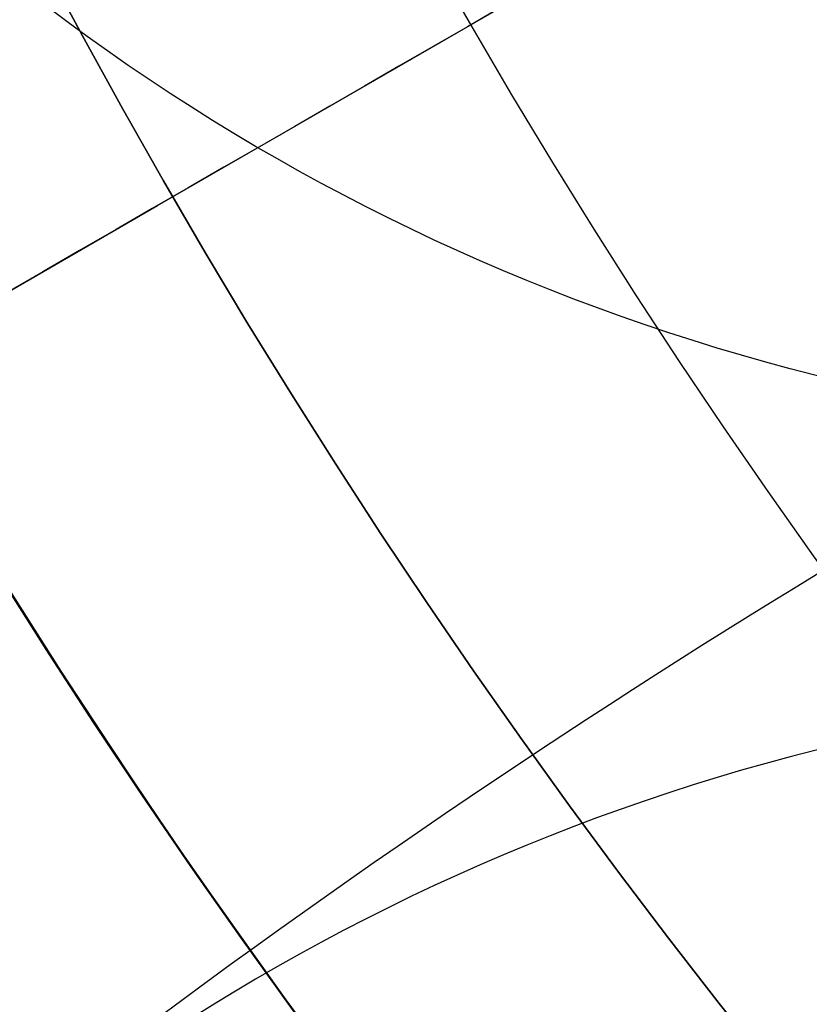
# Model space of a CAD drawing. Header units: millimetres. Extents: x -273 to 273, y -262 to 262.
# Tile 132 of 256: x -0.888 to -0.774, y -0.618 to -0.474. Entities that reach past the tile are written whole.
import ezdxf

# ---------------------------------------------------------------- set-up
doc = ezdxf.new("R2010")
doc.units = ezdxf.units.MM
doc.header["$MEASUREMENT"] = 0
doc.layers.add('Default', color=7, linetype='Continuous', true_color=0x000000)

# ---------------------------------------------------------------- blocks, each defined once
blk = doc.blocks.new('Block 01')
at = {"layer": 'Default', "color": 9, "true_color": 0xbfbfbf}
for points in [[(-0.6999999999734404, 0.5715021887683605, 588.4725917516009), (-0.7785398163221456, 0.5715021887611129, 588.4725917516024), (-0.9347173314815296, 0.6357380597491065, 588.4609479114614), (-1.000000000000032, 0.7894112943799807, 588.4330920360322), (-1.00000000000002, 0.8666917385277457, 588.4190836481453)], [(-0.6999999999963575, 0.2451770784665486, 748.3358205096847), (-0.7785398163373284, 0.2451770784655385, 748.3358205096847), (-0.9347173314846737, 0.3104247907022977, 748.3379565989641), (-1.000000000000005, 0.4665186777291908, 748.3430668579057), (-1.000000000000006, 0.5450164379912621, 748.3456367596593)], [(-0.7000000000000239, 0.5351187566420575, 577.2401113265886), (-0.7785398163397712, 0.5351187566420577, 577.2401113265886), (-0.9347173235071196, 0.4708880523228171, 577.2517836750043), (-1.000000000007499, 0.3172272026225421, 577.2797077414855), (-1.00000000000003, 0.2399529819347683, 577.293750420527)]]:
    blk.add_open_spline(points, degree=3, dxfattribs=at)

msp = doc.modelspace()

# ---------------------------------------------------------------- linework, layer by layer
at = {"layer": 'Default', "color": 9, "true_color": 0xbfbfbf}
for centre, radius in [((2.48689957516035e-13, 4.67546815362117e-14, -579.6680000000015), 16), ((1.76744971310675e-13, 1.17676755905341e-15, -67.067876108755), 3.5), ((1.502247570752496e-14, 1.572370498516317e-15, -65.41749310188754), 3.5), ((1.766383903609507e-13, 3.113232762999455e-15, -62.66787610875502), 3), ((1.76717114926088e-13, 1.682889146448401e-15, -65.91787610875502), 2.625), ((2.48689957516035e-13, 4.217312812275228e-14, -582.5224783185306), 2.552031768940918), ((2.581645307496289e-14, 3.38909400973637e-15, -61.26787610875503), 2.4585), ((2.486899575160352e-13, 4.553261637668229e-14, -580.4293920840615), 2), ((2.77542757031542e-13, 3.047517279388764e-14, -558.4680000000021), 1.85), ((1.767849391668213e-13, 4.505931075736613e-16, -68.71787610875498), 1.25), ((1.768200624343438e-13, -1.875601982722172e-16, -70.16787610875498), 1.05), ((2.761611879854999e-13, 3.545958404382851e-14, -555.668000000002), 0.9999999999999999)]:
    msp.add_circle(centre, radius, dxfattribs=at)
for centre, radius, start, end in [((-3.8628076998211e-14, 1.277357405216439e-14, -22), 100.85, 0.002522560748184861, 270), ((-3.8628076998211e-14, 1.277357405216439e-14, -22), 100.05, 0.00252256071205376, 270), ((2.486899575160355e-13, 4.64253806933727e-14, -579.1680000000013), 15.99999999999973, 89.99999999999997, 269.9999999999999), ((2.486899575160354e-13, 4.376084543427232e-14, -580.1680000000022), 16, 89.99999999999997, 269.9999999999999), ((2.486899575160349e-13, 7.307073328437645e-14, -578.6680000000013), 15.49999999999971, 89.99999999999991, 269.9999999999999), ((2.486899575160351e-13, 9.12188706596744e-15, -603.1680000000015), 7.499999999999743, 89.99999999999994, 269.9999999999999), ((2.486899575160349e-13, 4.598129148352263e-14, -580.1680000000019), 7.500000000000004, 89.99999999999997, 269.9999999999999), ((2.48689957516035e-13, 7.789619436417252e-15, -603.668000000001), 6.999999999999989, 89.9999999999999, 269.9999999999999), ((2.486899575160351e-13, 7.789619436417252e-15, -603.6680000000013), 4.458500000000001, 89.99999999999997, 269.9999999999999), ((2.488564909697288e-13, 1.265031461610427e-14, -583.6680000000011), 4.45849999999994, 89.9999999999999, 262.0775736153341), ((2.448644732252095e-14, 7.79312288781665e-15, -62.8678761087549), 4.449999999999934, 59.47667614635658, 239.4766761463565), ((2.185933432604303e-14, -9.758911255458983e-15, -59.66787610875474), 4.450000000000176, 59.47667614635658, 239.4766761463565), ((2.410389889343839e-14, 7.796626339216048e-15, -62.8678761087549), 4.449999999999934, 239.4766761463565, 59.47667614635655), ((2.080400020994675e-14, -9.18803421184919e-15, -59.66787610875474), 4.450000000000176, 239.4766761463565, 59.47667614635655), ((2.142905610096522e-14, 2.873867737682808e-15, -62.86787610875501), 2.999765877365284, 329.4766761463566, 149.4766761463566), ((2.997251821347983e-14, 4.076401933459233e-15, -59.66787610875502), 2.999765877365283, 329.4766761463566, 149.4766761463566), ((2.197891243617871e-14, 2.744134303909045e-15, -62.55537610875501), 2.458500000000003, 329.4766761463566, 149.4766761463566), ((2.974346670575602e-14, 3.422327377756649e-15, -59.98037610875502), 2.458500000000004, 329.4766761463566, 149.4766761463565), ((2.48689957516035e-13, 4.298368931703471e-14, -582.190784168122), 2.000000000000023, 89.99999999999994, 269.9999999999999), ((2.486899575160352e-13, 4.764662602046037e-14, -578.668000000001), 2, 89.99999999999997, 269.9999999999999), ((2.781716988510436e-13, 2.665430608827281e-14, -560.768000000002), 1.850000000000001, 100.2817592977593, 280.2817592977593), ((2.762601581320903e-13, 3.311464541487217e-14, -556.168000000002), 1.850000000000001, 100.2817592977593, 280.2817592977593), ((2.097795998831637e-14, 2.441837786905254e-15, -62.86787610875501), 2.999765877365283, 149.4766761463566, 329.4766761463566), ((2.978805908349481e-14, 4.140150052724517e-15, -59.66787610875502), 2.999765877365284, 149.4766761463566, 329.4766761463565), ((0.0009480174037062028, 0.0009537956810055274, -69.96787610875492), 1.250951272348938, 270.0435534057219, 180.2176346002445), ((1.771916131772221e-13, 4.653239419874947e-15, -59.16787610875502), 2.500000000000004, 180.1740811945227, 0.1740811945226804), ((1.769139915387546e-13, -4.264646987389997e-16, -70.16787610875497), 0.9499999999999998, 180.1740811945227, 0.1740811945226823), ((-2.842170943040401e-14, 2.244456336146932e-14, -44), 100.85, 180, 270), ((0, 3.665541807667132e-14), 100.85, 180, 270), ((-1.4210854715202e-14, 2.244456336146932e-14), 100.05, 180, 270), ((4.085620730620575e-14, 1.572370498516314e-15, -66.16787610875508), 3.499999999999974, 179.9999999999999, 359.9999999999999), ((3.97459842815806e-14, 1.572370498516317e-15, -64.66711009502), 3.499999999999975, 179.9999999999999, 0), ((2.417510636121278e-14, 2.23850431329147e-15, -62.55537610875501), 2.458500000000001, 180, 329.4766761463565), ((3.147482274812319e-14, 2.793615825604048e-15, -59.98037610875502), 2.458500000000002, 180, 329.4766761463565), ((2.757793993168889e-13, 3.547390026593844e-14, -556.168000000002), 1, 180, 2.544443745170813e-14), ((2.763900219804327e-13, 3.544526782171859e-14, -555.168000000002), 1, 180, 3.61587203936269e-28), ((-1.4210854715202e-14, 3.665541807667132e-14, -44), 100.05, 180.0000000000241, 270), ((0.0009480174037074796, 0.0009537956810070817, -69.96787610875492), 1.25095127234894, 180.2176346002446, 270.0435534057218), ((1.7696955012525e-13, 2.401028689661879e-16, -70.16787610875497), 1.05, 180.1740811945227, 270.1740811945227), ((1.763034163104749e-13, 1.239303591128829e-15, -66.16787610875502), 2.625, 180.1740811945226, 270), ((1.760813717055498e-13, 1.46134819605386e-15, -65.66787610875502), 2.625, 180.1740811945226, 270), ((1.755262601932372e-13, 1.017258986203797e-15, -65.66787610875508), 2.999999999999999, 180.1740811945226, 270), ((1.770805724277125e-13, 9.343931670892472e-15, -59.66787610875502), 3.000000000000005, 180.1740811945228, 270), ((1.790789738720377e-13, 4.125883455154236e-15, -66.16787610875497), 3.500000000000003, 180.1740811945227, 269.9999999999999), ((1.767475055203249e-13, -2.257898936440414e-15, -67.96787610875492), 1.249999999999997, 185.9132516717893, 270), ((1.775246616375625e-13, 1.128281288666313e-15, -67.96787610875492), 3.5, 182.2207942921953, 270)]:
    msp.add_arc(centre, radius, start, end, dxfattribs=at)
for points, weights, knots in [([(-112.052876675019, 3.686125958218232e-13, -41.67126407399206), (-112.052876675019, -112.052876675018, -41.67126407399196), (-3.551012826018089e-13, -112.052876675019, -41.67126407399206), (112.052876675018, -112.052876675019, -41.67126407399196), (112.052876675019, -3.848246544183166e-13, -41.67126407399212), (112.052876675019, 112.0528766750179, -41.671264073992), (3.859245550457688e-13, 112.052876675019, -41.67126407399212)], [1, 0.7071067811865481, 1, 0.7071067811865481, 1, 0.7071067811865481, 1], [-528.0367412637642, -528.0367412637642, -528.0367412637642, -352.0244941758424, -352.0244941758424, -176.0122470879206, -176.0122470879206, 0, 0, 0]), ([(3.733584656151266e-13, 108.255644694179, -41.67126407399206), (108.255644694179, 108.255644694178, -41.67126407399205), (108.255644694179, -3.295794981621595e-13, -41.67126407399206), (108.255644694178, -108.255644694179, -41.67126407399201), (-3.424886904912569e-13, -108.255644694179, -41.67126407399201), (-108.255644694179, -108.255644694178, -41.67126407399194), (-108.255644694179, 3.561743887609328e-13, -41.67126407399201)], [1, 0.7071067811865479, 1, 0.7071067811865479, 1, 0.7071067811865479, 1], [0, 0, 0, 170.0475690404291, 170.0475690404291, 340.0951380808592, 340.0951380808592, 510.1427071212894, 510.1427071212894, 510.1427071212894]), ([(2.109977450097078e-13, 58.94401797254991, -59.09351528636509), (58.94401797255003, 58.94401797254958, -59.09351528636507), (58.94401797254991, -1.942115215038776e-13, -59.09351528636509), (58.94401797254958, -58.94401797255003, -59.09351528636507), (-1.805700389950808e-13, -58.94401797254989, -59.09351528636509), (-58.94401797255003, -58.94401797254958, -59.09351528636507), (-58.9440179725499, 1.973562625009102e-13, -59.09351528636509), (-58.94401797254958, 58.94401797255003, -59.09351528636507), (2.109977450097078e-13, 58.94401797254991, -59.09351528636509)], [0.9909948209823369, 0.7007391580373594, 0.9909948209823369, 0.7007391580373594, 0.9909948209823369, 0.7007391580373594, 0.9909948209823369, 0.7007391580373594, 0.9909948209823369], [0, 0, 0, 224.1057533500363, 224.1057533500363, 448.211506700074, 448.211506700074, 672.3172600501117, 672.3172600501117, 896.423013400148, 896.423013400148, 896.423013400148]), ([(2.044550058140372e-13, 56.93896143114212, -58.00311703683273), (56.93896143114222, 56.93896143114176, -58.00311703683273), (56.93896143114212, -1.875516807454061e-13, -58.00311703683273), (56.93896143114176, -56.9389614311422, -58.00311703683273), (-1.737930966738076e-13, -56.9389614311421, -58.00311703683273), (-56.93896143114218, -56.93896143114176, -58.00311703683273), (-56.93896143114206, 1.906964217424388e-13, -58.00311703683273), (-56.93896143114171, 56.93896143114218, -58.00311703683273), (2.044550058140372e-13, 56.93896143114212, -58.00311703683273)], [0.9915545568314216, 0.70113495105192, 0.9915545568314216, 0.70113495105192, 0.9915545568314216, 0.70113495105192, 0.9915545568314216, 0.70113495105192, 0.9915545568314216], [0, 0, 0, 216.5112893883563, 216.5112893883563, 433.0225787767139, 433.0225787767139, 649.5338681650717, 649.5338681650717, 866.045157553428, 866.045157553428, 866.045157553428])]:
    msp.add_rational_spline(points, weights, degree=2, knots=knots, dxfattribs=at)
for points, degree in [([(-86.75499999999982, -50.08802260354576, -756.8932544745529), (-43.37749999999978, -25.04401130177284, -775.8033956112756), (2.700062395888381e-13, 7.615262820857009e-14, -794.7135367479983)], 2), ([(-0.2328454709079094, -8.015370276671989e-15, -799.8749347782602), (-0.2832082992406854, -0.03282657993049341, -799.871635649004), (-0.3903758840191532, -0.1017946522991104, -799.8622581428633), (-0.6646525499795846, -0.2561230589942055, -799.8192555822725), (-0.916012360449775, -0.4381898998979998, -799.7409680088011), (-1.135216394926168, -0.5006770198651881, -799.6535189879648)], 3), ([(2.54283500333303e-13, -1.722103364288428e-14, -799.882645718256), (-0.06324955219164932, -0.03651714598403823, -799.882645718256), (-0.1860907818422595, -0.1074395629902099, -799.879278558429), (-0.4642434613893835, -0.2680310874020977, -799.84807424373), (-0.788388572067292, -0.4551763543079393, -799.7803104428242), (-1.069586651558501, -0.6175261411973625, -799.6577239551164)], 3), ([(-0.1164227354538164, -0.2016500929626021, -799.8749347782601), (-0.1700328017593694, -0.2288522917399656, -799.8716356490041), (-0.2833446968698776, -0.2871781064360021, -799.8622581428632), (-0.5541353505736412, -0.4475444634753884, -799.8192555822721), (-0.8374897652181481, -0.5741950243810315, -799.7409680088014), (-1.001207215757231, -0.7327877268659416, -799.6535189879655)], 3), ([(-0.2828827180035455, -0.489967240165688, -799.838010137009), (-0.3323382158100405, -0.5096968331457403, -799.8313936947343), (-0.4389556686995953, -0.5550335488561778, -799.8144588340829), (-0.6716092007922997, -0.6463132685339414, -799.7615050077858), (-0.8550292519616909, -0.7387987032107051, -799.693734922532), (-0.9303854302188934, -0.8459437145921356, -799.6409229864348)], 3)]:
    msp.add_open_spline(points, degree=degree, dxfattribs=at)

# ---------------------------------------------------------------- block references
at = {"layer": 'Default', "color": 9, "true_color": 0xbfbfbf, "extrusion": (0, 0, -1), "rotation": 180}
msp.add_blockref('Block 01', (0, 8.233708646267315e-15, -200), dxfattribs=at)

doc.saveas('drawing.dxf')
